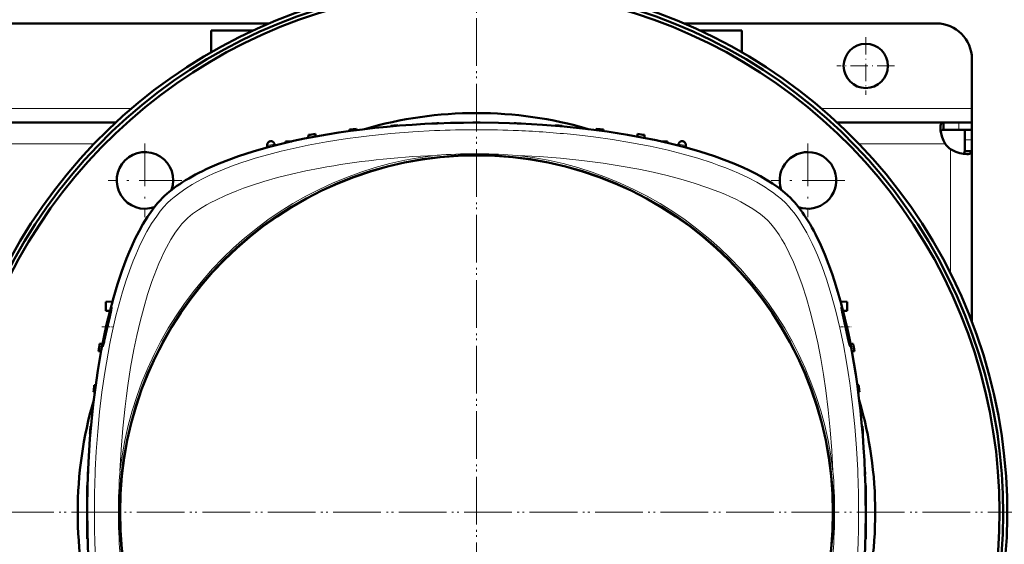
# Model space of a CAD drawing. Extents: x -1438 to 1837, y -1771 to 755.
# Tile 15 of 95: x 168 to 446, y -1345 to -1197. Entities that reach past the tile are written whole.
import ezdxf

# ---------------------------------------------------------------- set-up
doc = ezdxf.new("R2010")
doc.units = 0
doc.linetypes.add('DASHDOT', pattern=[18.5, 12, -3, 0.5, -3])

msp = doc.modelspace()

# ---------------------------------------------------------------- linework, layer by layer
at = {"color": 7, "linetype": 'DASHDOT', "lineweight": 18}
for p, q in [((296.79, -1140.91), (296.79, -1530.91)), ((296.78, -1142.37), (296.78, -1529.43)), ((203.09, -1231.81), (203.09, -1252.61)), ((390.47, -1231.81), (390.47, -1252.61)), ((213.49, -1242.21), (192.69, -1242.21)), ((400.87, -1242.21), (380.07, -1242.21)), ((171.79, -1335.91), (-218.21, -1335.91)), ((170.31, -1335.9), (-216.75, -1335.9)), ((491.79, -1335.91), (101.79, -1335.91)), ((490.31, -1335.9), (103.25, -1335.9))]:
    msp.add_line(p, q, dxfattribs=at)
at = {"color": 7, "lineweight": 50}
for p, q in [((238.02, -1197.9), (35.56, -1197.9)), ((426.79, -1197.9), (355.56, -1197.9)), ((221.79, -1199.9), (233.53, -1199.9)), ((221.79, -1206), (221.79, -1199.9)), ((360.05, -1199.9), (371.79, -1199.9)), ((371.79, -1206), (371.79, -1199.9)), ((436.79, -1221.9), (436.79, -1207.9)), ((436.79, -1225.9), (436.79, -1221.9)), ((194.82, -1225.9), (78.76, -1225.9)), ((272.53, -1226.8), (272.53, -1226.96)), ((274.53, -1226.66), (274.54, -1226.79)), ((284.16, -1226.14), (284.16, -1226.18)), ((286.16, -1226.07), (286.16, -1226.1)), ((307.41, -1226.07), (307.41, -1226.1)), ((309.41, -1226.14), (309.41, -1226.18)), ((319.03, -1226.66), (319.03, -1226.79)), ((321.03, -1226.8), (321.04, -1226.96)), ((428.76, -1225.9), (398.76, -1225.9)), ((428.76, -1225.9), (428.76, -1227.9)), ((433.09, -1225.9), (428.76, -1225.9)), ((436.79, -1225.9), (433.09, -1225.9)), ((436.79, -1225.9), (436.79, -1227.9)), ((249.28, -1229.39), (249.25, -1230.21)), ((251.28, -1229.1), (251.31, -1229.82)), ((260.91, -1227.88), (260.89, -1228.28)), ((262.91, -1227.67), (262.92, -1228.01)), ((330.66, -1227.67), (330.65, -1228.01)), ((332.66, -1227.88), (332.67, -1228.28)), ((342.28, -1229.1), (342.26, -1229.82)), ((344.28, -1229.39), (344.31, -1230.21)), ((433.09, -1227.9), (428.76, -1227.9)), ((436.79, -1227.9), (433.09, -1227.9)), ((434.79, -1230.76), (434.79, -1227.9)), ((436.79, -1227.9), (436.7, -1227.9)), ((436.79, -1230.76), (436.79, -1227.9)), ((237.6, -1232.91), (237.62, -1232.31)), ((237.63, -1232.12), (237.62, -1232.31)), ((239.71, -1232.36), (239.7, -1232.11)), ((242.78, -1231.2), (242.77, -1231.61)), ((244.55, -1231.2), (242.78, -1231.2)), ((350.78, -1231.2), (349.01, -1231.2)), ((350.78, -1231.2), (350.79, -1231.61)), ((353.86, -1232.36), (353.87, -1232.11)), ((355.94, -1232.12), (355.94, -1232.31)), ((355.96, -1232.91), (355.94, -1232.31)), ((434.79, -1233.93), (434.79, -1230.76)), ((436.79, -1233.93), (436.79, -1230.76)), ((436.79, -1233.93), (434.79, -1233.93)), ((436.79, -1282.06), (436.79, -1233.93)), ((193.88, -1276.43), (192.05, -1276.52)), ((192.05, -1279.02), (192.05, -1276.52)), ((399.69, -1276.42), (401.56, -1276.52)), ((401.56, -1276.52), (401.56, -1279.02)), ((193.18, -1279.08), (192.05, -1279.02)), ((400.39, -1279.08), (401.56, -1279.02)), ((191.1, -1288.37), (190.27, -1288.4)), ((403.29, -1288.4), (402.47, -1288.37)), ((190.71, -1290.42), (189.98, -1290.4)), ((403.58, -1290.4), (402.86, -1290.42)), ((188.89, -1302.03), (188.55, -1302.02)), ((188.77, -1300.02), (189.16, -1300.01)), ((404.8, -1300.02), (404.4, -1300.01)), ((405.01, -1302.02), (404.68, -1302.03)), ((187.85, -1311.64), (187.69, -1311.65)), ((405.88, -1311.65), (405.72, -1311.64)), ((187.67, -1313.65), (187.55, -1313.65)), ((406.02, -1313.65), (405.89, -1313.65)), ((187.07, -1323.27), (187.03, -1323.27)), ((406.54, -1323.27), (406.5, -1323.27)), ((186.98, -1325.27), (186.96, -1325.27)), ((406.61, -1325.27), (406.58, -1325.27)), ((186.78, -1328.4), (186.78, -1334.9)), ((186.78, -1328.4), (186.88, -1328.4)), ((406.78, -1328.4), (406.68, -1328.4)), ((406.78, -1328.4), (406.78, -1334.9)), ((186.78, -1334.9), (186.78, -1335.9)), ((406.78, -1334.9), (406.78, -1335.9)), ((186.78, -1335.9), (186.78, -1343.4)), ((406.78, -1335.9), (406.78, -1343.4)), ((186.78, -1343.4), (186.88, -1343.4)), ((406.78, -1343.4), (406.68, -1343.4))]:
    msp.add_line(p, q, dxfattribs=at)
at = {"color": 7, "linetype": 'DASHDOT', "lineweight": 18, "ltscale": 0.40625}
for p, q in [((406.79, -1201.77), (406.79, -1218.02)), ((414.92, -1209.9), (398.67, -1209.9))]:
    msp.add_line(p, q, dxfattribs=at)
at = {"color": 7, "lineweight": 18}
for p, q in [((199.31, -1221.9), (74.27, -1221.9)), ((436.79, -1221.9), (394.27, -1221.9)), ((433.09, -1225.9), (433.09, -1227.9)), ((188.71, -1231.9), (84.87, -1231.9)), ((429.26, -1231.9), (404.87, -1231.9)), ((436.79, -1230.76), (434.79, -1230.76)), ((430.79, -1268.5), (430.79, -1233.43))]:
    msp.add_line(p, q, dxfattribs=at)
at = {"color": 7, "linetype": 'DASHDOT', "lineweight": 18, "ltscale": 0.076287}
msp.add_line((190.89, -1283.6), (193.94, -1283.6), dxfattribs=at)
at = {"color": 7, "linetype": 'DASHDOT', "lineweight": 18, "ltscale": 0.075502}
msp.add_line((399.65, -1283.6), (402.67, -1283.6), dxfattribs=at)
at = {"color": 7, "linetype": 'DASHDOT', "lineweight": 18, "ltscale": 0.003008}
for p, q in [((186.77, -1335.9), (186.89, -1335.9)), ((406.79, -1335.9), (406.67, -1335.9))]:
    msp.add_line(p, q, dxfattribs=at)
at = {"color": 7, "lineweight": 50}
for points in [[(296.78, -1225.9), (303.03, -1225.97), (309.24, -1226.17), (315.41, -1226.52), (321.53, -1227), (327.59, -1227.63), (330.66, -1228.01), (333.71, -1228.42), (336.59, -1228.85), (339.45, -1229.32), (343.53, -1230.06), (347.54, -1230.88), (351.49, -1231.77)], [(427.91, -1227.32), (427.97, -1226.67), (428.05, -1226.41), (428.15, -1226.2), (428.29, -1226.05), (428.46, -1225.95), (428.76, -1225.9)], [(429.26, -1231.9), (428.78, -1230.95), (428.4, -1229.97), (428.13, -1229), (427.97, -1228.09), (427.91, -1227.32)], [(428, -1228.33), (428.17, -1228.09), (428.42, -1227.94), (428.76, -1227.9)], [(221.42, -1238.58), (224.06, -1237.44), (226.76, -1236.38), (229.5, -1235.39), (231.58, -1234.7), (233.67, -1234.04), (237.88, -1232.84), (242.08, -1231.77)], [(351.49, -1231.77), (355.69, -1232.84), (359.89, -1234.04), (361.98, -1234.7), (364.06, -1235.39), (366.8, -1236.38), (369.5, -1237.44), (372.15, -1238.58)], [(435.37, -1234.78), (434.43, -1234.7), (433.37, -1234.48), (432.26, -1234.12), (431.51, -1233.81), (430.79, -1233.43)], [(434.79, -1233.93), (434.75, -1234.27), (434.6, -1234.52), (434.36, -1234.69)], [(436.79, -1233.93), (436.77, -1234.11), (436.72, -1234.28), (436.62, -1234.42), (436.48, -1234.54), (436.31, -1234.63), (436.1, -1234.7), (435.76, -1234.76), (435.37, -1234.78)], [(372.15, -1238.58), (373.79, -1239.35), (375.47, -1240.19), (377.03, -1241.03), (378.6, -1241.93), (380.43, -1243.09), (382.21, -1244.34), (383.91, -1245.7), (384.73, -1246.42), (385.51, -1247.17)], [(187.06, -1348.29), (186.93, -1344.95), (186.84, -1341.61), (186.78, -1334.97), (186.88, -1328.36), (187.14, -1321.77), (187.33, -1318.49), (187.55, -1315.22), (187.97, -1310.33), (188.47, -1305.48), (189.07, -1300.67), (189.77, -1295.92), (190.23, -1293.08), (190.73, -1290.26), (191.46, -1286.55), (192.26, -1282.9), (193.12, -1279.31), (194.17, -1275.36), (195.32, -1271.52), (196.56, -1267.8), (197.9, -1264.22), (198.61, -1262.49), (199.34, -1260.81), (200.36, -1258.64), (201.42, -1256.55), (202.52, -1254.57), (203.82, -1252.47), (205.18, -1250.53), (205.91, -1249.58), (206.66, -1248.68), (207.35, -1247.9), (208.06, -1247.17)], [(394.1, -1260.53), (395.24, -1263.18), (396.3, -1265.88), (397.29, -1268.62), (397.98, -1270.7), (398.64, -1272.79), (399.84, -1276.99), (400.91, -1281.2)], [(193.23, -1279.35), (192.82, -1280.88), (192.07, -1284.02), (191.54, -1286.61), (191.2, -1288.66), (191.16, -1289.05), (191.16, -1289.08), (191.16, -1289.09), (191.17, -1289.1), (191.17, -1289.1), (191.17, -1289.1)], [(191.59, -1287.5), (192.61, -1282.95), (193.14, -1280.6), (193.53, -1278.85), (193.64, -1278.25), (193.66, -1278.12)], [(193.65, -1278.1), (193.65, -1278.1), (193.64, -1278.1), (193.63, -1278.13), (193.54, -1278.34)], [(399.92, -1278.1), (399.91, -1278.1), (399.91, -1278.1), (399.91, -1278.11), (399.91, -1278.13), (399.94, -1278.35)], [(402.19, -1287.51), (401.77, -1285.33), (401.24, -1282.92), (400.66, -1280.56), (400.18, -1278.83), (399.99, -1278.24), (399.93, -1278.11)], [(400.15, -1279.36), (401.21, -1284.06), (401.78, -1286.63), (402.25, -1288.66), (402.37, -1289.05), (402.39, -1289.09), (402.39, -1289.1), (402.4, -1289.1)], [(191.17, -1289.1), (191.17, -1289.1), (191.18, -1289.09), (191.2, -1289.05), (191.3, -1288.68)], [(402.4, -1289.1), (402.4, -1289.1), (402.4, -1289.1), (402.4, -1289.09), (402.4, -1289.08), (402.41, -1289.05), (402.37, -1288.68)], [(406.78, -1335.9), (406.71, -1342.14), (406.51, -1348.36), (406.16, -1354.53), (405.68, -1360.65), (405.05, -1366.71), (404.67, -1369.78), (404.26, -1372.83), (403.83, -1375.71), (403.36, -1378.57), (402.62, -1382.64), (401.8, -1386.66), (400.91, -1390.6)]]:
    msp.add_lwpolyline(points, dxfattribs=at)
at = {"color": 7, "lineweight": 18}
for points in [[(284.93, -1228.16), (278.75, -1228.49), (272.59, -1228.97), (266.47, -1229.59), (263.4, -1229.97), (260.34, -1230.38), (257.35, -1230.83), (254.38, -1231.31), (249.22, -1232.26), (246.67, -1232.79), (244.13, -1233.35), (241.62, -1233.95), (239.14, -1234.58), (236.68, -1235.25), (234.25, -1235.96), (232.21, -1236.61), (230.19, -1237.28), (227.55, -1238.23), (224.97, -1239.23), (222.47, -1240.31), (220.9, -1241.03), (219.36, -1241.79), (217.89, -1242.57), (216.46, -1243.38), (214.63, -1244.5), (212.91, -1245.69), (211.32, -1246.92), (210.36, -1247.74), (209.47, -1248.59)], [(384.09, -1248.59), (383, -1247.56), (381.8, -1246.55), (380.49, -1245.57), (379.44, -1244.84), (378.34, -1244.13), (376, -1242.75), (373.49, -1241.43), (370.83, -1240.19), (369.06, -1239.43), (367.23, -1238.69), (365.32, -1237.97), (363.36, -1237.27), (359.37, -1235.98), (355.23, -1234.79), (350.98, -1233.71), (348.43, -1233.12), (345.85, -1232.57), (340.6, -1231.56), (335.26, -1230.68), (329.83, -1229.92), (324.34, -1229.29)], [(371.5, -1248.27), (370.08, -1247.55), (368.6, -1246.86), (366.96, -1246.14), (365.28, -1245.45), (361.92, -1244.18), (358.27, -1242.96), (354.51, -1241.85), (350.65, -1240.83), (346.71, -1239.91), (342.71, -1239.07), (337.68, -1238.15), (332.59, -1237.36), (329.6, -1236.95), (326.6, -1236.58), (320.55, -1235.96), (314.46, -1235.48), (308.34, -1235.15)], [(252.63, -1238.73), (248.55, -1239.54), (244.53, -1240.44), (240.58, -1241.44), (236.69, -1242.54), (232.9, -1243.75), (230.98, -1244.42), (229.09, -1245.13), (227.44, -1245.78), (225.84, -1246.47)], [(225.84, -1246.47), (223.08, -1247.76), (221.73, -1248.45), (220.44, -1249.16), (219.27, -1249.85), (218.17, -1250.55), (216.56, -1251.69), (215.17, -1252.83), (214.42, -1253.54)], [(209.47, -1248.59), (208.42, -1249.72), (207.39, -1250.94), (206.4, -1252.27), (205.68, -1253.31), (204.97, -1254.4), (203.63, -1256.68), (202.52, -1258.78), (201.47, -1260.97), (200.48, -1263.22), (199.77, -1264.96), (199.09, -1266.73), (197.81, -1270.35), (196.76, -1273.66), (195.79, -1277.02), (194.9, -1280.45), (194.3, -1282.97), (193.73, -1285.51), (193.17, -1288.24), (192.64, -1290.98), (191.71, -1296.45), (190.92, -1301.98), (190.26, -1307.55), (189.73, -1313.16), (189.32, -1318.8), (189.04, -1324.04)], [(379.14, -1253.54), (378.19, -1252.66), (377.09, -1251.77), (375.85, -1250.87), (374.85, -1250.2), (373.78, -1249.54), (371.5, -1248.27)], [(404.52, -1324.04), (404.19, -1317.86), (403.71, -1311.7), (403.09, -1305.58), (402.71, -1302.51), (402.3, -1299.45), (401.85, -1296.47), (401.37, -1293.5), (400.48, -1288.65), (399.47, -1283.87), (398.34, -1279.17), (397.71, -1276.8), (397.04, -1274.46), (396.37, -1272.24), (395.66, -1270.06), (394.44, -1266.63), (393.12, -1263.3), (392.4, -1261.63), (391.64, -1260), (390.91, -1258.51), (390.14, -1257.06), (388.77, -1254.68), (388.04, -1253.54), (387.29, -1252.44), (386.53, -1251.41), (385.76, -1250.43), (384.93, -1249.48), (384.09, -1248.59)], [(214.42, -1253.54), (213.54, -1254.49), (212.65, -1255.59), (211.75, -1256.83), (211.09, -1257.84), (210.43, -1258.9), (209.16, -1261.18)], [(397.53, -1324.34), (397.22, -1318.47), (396.77, -1312.61), (396.21, -1307.04), (395.52, -1301.5), (394.85, -1296.98), (394.09, -1292.5), (393.23, -1288.08), (392.23, -1283.63), (391.13, -1279.26), (390.03, -1275.43), (388.83, -1271.69), (387.65, -1268.45), (386.38, -1265.34), (385.18, -1262.72), (383.92, -1260.26), (383.12, -1258.86), (382.3, -1257.55), (381.15, -1255.9), (380, -1254.46), (379.14, -1253.54)], [(209.16, -1261.18), (208.44, -1262.6), (207.74, -1264.08), (207.02, -1265.72), (206.33, -1267.4), (205.07, -1270.76), (203.85, -1274.41), (202.74, -1278.17), (201.72, -1282.03), (200.79, -1285.97), (199.96, -1289.97), (199.04, -1295), (198.24, -1300.09), (197.83, -1303.08), (197.46, -1306.08), (196.84, -1312.13), (196.36, -1318.22), (196.03, -1324.34)]]:
    msp.add_lwpolyline(points, dxfattribs=at)
at = {"color": 7, "lineweight": 50}
for centre, radius in [((406.79, -1209.9), 6.25), ((296.78, -1335.9), 100.74)]:
    msp.add_circle(centre, radius, dxfattribs=at)
at = {"color": 7, "lineweight": 18}
msp.add_circle((296.78, -1335.9), 101, dxfattribs=at)
at = {"color": 7, "lineweight": 50}
for centre, radius, start, end in [((296.79, -1335.91), 150, 308.9754, 231.0147), ((296.78, -1335.9), 148.87, 309.4826, 230.5172), ((296.78, -1335.9), 147.82, 309.9547, 230.0451), ((426.79, -1207.9), 10, 0, 90), ((296.78, -1335.9), 112.7, 73.714, 106.286), ((296.78, -1550.9), 325, 93.9256, 94.2791), ((296.78, -1550.9), 325, 91.8735, 92.2263), ((296.78, -1550.9), 325, 89.8237, 90.1763), ((296.78, -1550.9), 325, 87.7737, 88.1265), ((296.78, -1550.9), 325, 85.7209, 86.0744), ((296.78, -1550.9), 325, 98.0479, 98.4041), ((296.78, -1550.9), 325, 95.9829, 96.3375), ((296.78, -1550.9), 325, 83.6625, 84.0172), ((296.78, -1550.9), 325, 81.5959, 81.9522), ((238.63, -1232.16), 1, 100.3399, 178), ((296.78, -1550.9), 325, 100.3274, 100.3399), ((238.7, -1232.15), 1, 63.2924, 100.3274), ((238.7, -1232.15), 1, 2, 63.2924), ((354.87, -1232.15), 1, 116.6987, 178), ((354.87, -1232.15), 1, 79.6727, 116.6987), ((296.78, -1550.9), 325, 79.6601, 79.6727), ((354.94, -1232.16), 1, 2, 79.6601), ((434.91, -1227.78), 7, 216.0817, 233.9139), ((203.09, -1242.21), 8, 340.2966, 289.7045), ((390.47, -1242.21), 8, 73.6479, 199.7036), ((390.47, -1242.21), 8, 250.2965, 73.6479), ((213.37, -1284.95), 20.9, 161.5709, 164.4634), ((193.64, -1278.11), 0.0181, 345.2469, 52.7118), ((399.9, -1278.12), 0.03, 20.9032, 64.4524), ((426.46, -1273.36), 26.98, 190.6516, 192.8383), ((511.78, -1335.9), 325, 171.5959, 171.9522), ((146.82, -1277.5), 45.87, 345.8814, 347.3994), ((372.63, -1292.79), 30.02, 7.8714, 10.1339), ((81.78, -1335.9), 325, 8.0479, 8.4041), ((511.78, -1335.9), 325, 173.6625, 174.0172), ((81.78, -1335.9), 325, 5.9829, 6.3375), ((296.78, -1335.9), 112.7, 163.7063, 196.2938), ((296.78, -1335.9), 112.7, 343.714, 16.286), ((511.78, -1335.9), 325, 175.7209, 176.0744), ((81.78, -1335.9), 325, 3.9256, 4.2791), ((511.78, -1335.9), 325, 177.7737, 178.1265), ((81.78, -1335.9), 325, 1.8735, 2.2263), ((511.78, -1335.9), 325, 179.8237, 180.1763), ((81.78, -1335.9), 325, 359.8237, 0.1763)]:
    msp.add_arc(centre, radius, start, end, dxfattribs=at)
at = {"color": 7, "lineweight": 18}
for centre, radius, start, end in [((296.78, -1506.36), 278.46, 87.5597, 92.4395), ((297.57, -1489.97), 262.04, 84.1371, 87.5794), ((296.78, -1550.94), 324.07, 100.1495, 100.5184), ((296.78, -1550.94), 324.07, 79.4816, 79.8505), ((296.78, -1335.9), 101.41, 96.5423, 173.4568), ((296.77, -1382.03), 147.33, 93.8374, 94.4935), ((296.78, -1382.2), 147.51, 85.5067, 93.8371), ((296.78, -1335.9), 101.41, 6.5424, 83.4568), ((467.25, -1335.9), 278.46, 177.5597, 182.4396), ((343.1, -1335.9), 147.52, 175.507, 184.4923), ((250.47, -1335.9), 147.52, 355.507, 4.4923), ((126.32, -1335.9), 278.46, 357.5597, 2.4396)]:
    msp.add_arc(centre, radius, start, end, dxfattribs=at)
at = {"color": 7, "lineweight": 50}
for centre, major_axis, ratio, start_param, end_param in [((298.68, -1258.91), (96.68, -0.73), 0.341319, 1.592988, 2.19875), ((294.01, -1256.56), (90.71, 0.42), 0.335978, 2.496909, 2.814666), ((376.12, -1333.13), (0.42, -90.71), 0.335977, 2.496911, 2.814667), ((373.78, -1337.79), (-0.73, -96.68), 0.341319, 1.592988, 2.198749)]:
    msp.add_ellipse(centre, major_axis=major_axis, ratio=ratio, start_param=start_param, end_param=end_param, dxfattribs=at)
at = {"color": 7, "lineweight": 18}
msp.add_ellipse((300.92, -1267.49), major_axis=(95.23, -1.54), ratio=0.341842, start_param=1.741831, end_param=2.108111, dxfattribs=at)

doc.saveas('drawing.dxf')
